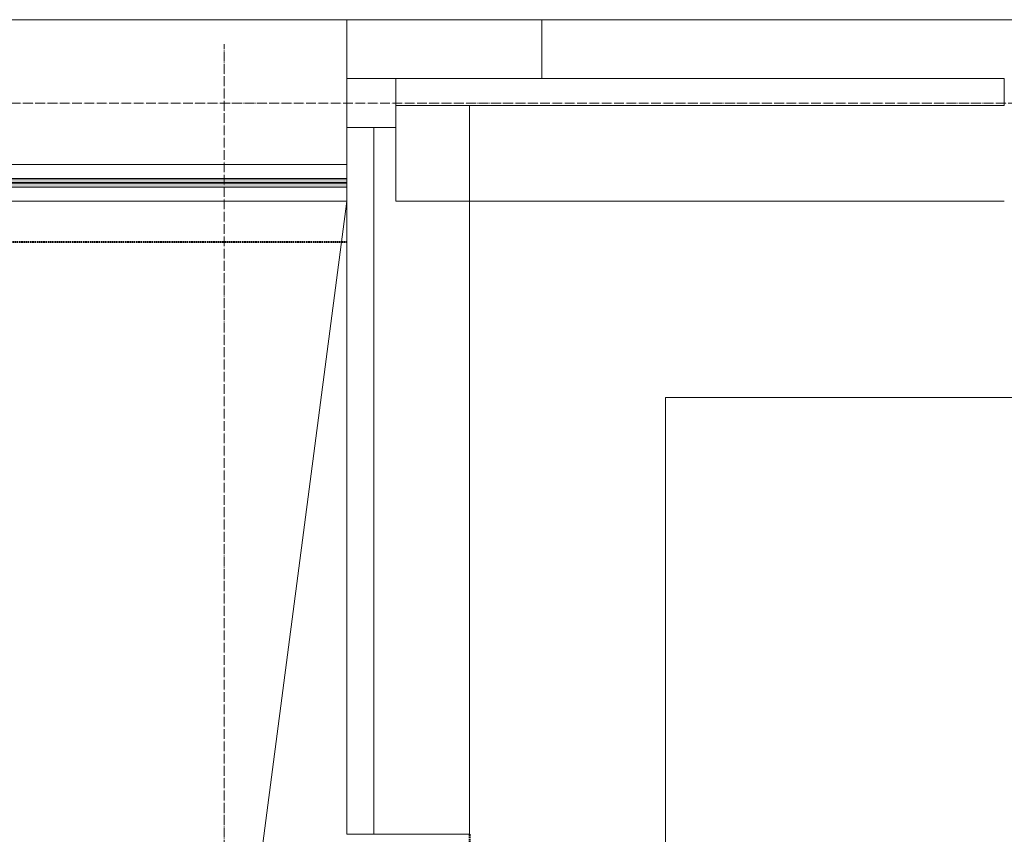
# Model space of a CAD drawing. Header units: millimetres. Extents: x 5617 to 101473, y 7718 to 212653.
# Tile 19 of 66: x 28214 to 30220, y 31610 to 33270. Entities that reach past the tile are written whole.
import ezdxf

# ---------------------------------------------------------------- set-up
doc = ezdxf.new("R2010")
doc.units = ezdxf.units.MM
for name, pattern in [('ADSK_Линия сетки', [25, 20, -2.5, 0, -2.5]), ('Линия сетки', [25, 20, -2.5, 0, -2.5]), ('Штрих_3_1_5_', [4.5, 3, -1.5]), ('Штриховая_ш3 п1_5', [4.5, 3, -1.5])]:
    doc.linetypes.add(name, pattern=pattern)
doc.layers.add('_Разделитель помещений_', color=4, linetype='Штриховая_ш3 п1_5', lineweight=40, true_color=0x00ffff)
for name, color, linetype, lineweight in [('Импосты витража', 7, 'Continuous', 18), ('Колонны', 7, 'Continuous', 18), ('Ограждение', 7, 'Continuous', 18), ('Оси', 7, 'Continuous', 9), ('Панели витража', 7, 'Continuous', 18), ('Перекрытия', 7, 'Continuous', 18), ('Поручни', 7, 'Continuous', 18)]:
    doc.layers.add(name, color=color, linetype=linetype, lineweight=lineweight)

# ---------------------------------------------------------------- blocks, each defined once
blk = doc.blocks.new('135_SLK_K4_AR_rvt-1-МКСС_К4_L19_64_800_')
at = {"layer": '_Разделитель помещений_', "color": 131, "linetype": 'Штрих_3_1_5_', "true_color": 0xaaffff}
for p, q in [((103432.5, 32817.5), (104600, 32817.5)), ((104850, 31610), (104850, 31560))]:
    blk.add_line(p, q, dxfattribs=at)
at = {"layer": 'Перекрытия', "color": 253, "true_color": 0xaaaaaa}
for p, q in [((109600, 32500), (105249.8, 32500)), ((105249.8, 32500), (105249.8, 31575))]:
    blk.add_line(p, q, dxfattribs=at)
blk = doc.blocks.new('Ограждение - Ограждение-5832843-МКСС_К4_L19_64_800_')
at = {"layer": 'Ограждение', "lineweight": 5}
for points in [[(21850, 17538), (21850, 17546), (20525, 17546), (20525, 17538)], [(21850, 17529), (21850, 17537), (20525, 17537), (20525, 17529)]]:
    blk.add_hatch(color=256, dxfattribs=at).paths.add_polyline_path(points)
at = {"layer": 'Поручни', "color": 253, "lineweight": 5, "true_color": 0xaaaaaa}
for p, q in [((20525, 17575), (21850, 17575)), ((20525, 17546.5), (20525, 17575)), ((20525, 17546.5), (21850, 17546.5)), ((21850, 17546), (20525, 17546)), ((20525, 17546), (20525, 17538)), ((20525, 17537), (20525, 17538)), ((20525, 17538), (21850, 17538)), ((21850, 17538), (21850, 17546)), ((21850, 17537), (20525, 17537)), ((20525, 17537), (20525, 17529)), ((20525, 17529), (21850, 17529)), ((20525, 17528.5), (21850, 17528.5)), ((20525, 17500), (20525, 17528.5)), ((21850, 17529), (21850, 17537)), ((20554, 17500), (20525, 17500)), ((21850, 17500), (20571, 17500))]:
    blk.add_line(p, q, dxfattribs=at)
blk = doc.blocks.new('System Panel - A_PAN_Glass-7513911-МКСС_К4_L19_64_800_')
at = {"layer": 'Панели витража', "color": 253, "lineweight": 5, "true_color": 0xaaaaaa}
for p, q in [((620, 0), (-620, 0)), ((-620, 0), (-620, -55)), ((620, -55), (620, 0)), ((-620, -55), (620, -55))]:
    blk.add_line(p, q, dxfattribs=at)
blk = doc.blocks.new('Rectangular Mullion - R_StandardFrame_50Wx250H-7197362-МКСС_К4_L19_64_800_')
at = {"layer": 'Импосты витража', "color": 253, "lineweight": 5, "true_color": 0xaaaaaa}
for p, q in [((104700, 32900), (104700, 33050)), ((105940, 32900), (104700, 32900))]:
    blk.add_line(p, q, dxfattribs=at)
blk = doc.blocks.new('System Panel - A_PAN_Glass-7491648-МКСС_К4_L19_64_800_')
at = {"layer": 'Панели витража', "color": 253, "lineweight": 5, "true_color": 0xaaaaaa}
for p, q in [((720, 55), (-720, 55)), ((-720, 55), (-720, 0)), ((720, 0), (720, 55)), ((-720, 0), (720, 0))]:
    blk.add_line(p, q, dxfattribs=at)
blk = doc.blocks.new('Rectangular Mullion - R_StandardFrame_50Wx250H-7197324-МКСС_К4_L19_64_800_')
at = {"layer": 'Импосты витража', "color": 253, "lineweight": 5, "true_color": 0xaaaaaa}
for q in [(104850, 33095), (104655, 31610)]:
    blk.add_line((104850, 31610), q, dxfattribs=at)
blk = doc.blocks.new('Quad Corner Mullion - Q_0_100_-50-7512921-МКСС_К4_L19_64_800_')
at = {"layer": 'Импосты витража', "color": 253, "lineweight": 5, "true_color": 0xaaaaaa}
for p, q in [((0, 100), (-100, 100)), ((-100, 100), (-100, 0)), ((0, 0), (0, 100)), ((-100, 0), (0, 0))]:
    blk.add_line(p, q, dxfattribs=at)
blk = doc.blocks.new('A_OGR_PAN_Отлив - A_OGR_PAN_Отлив-6286298-МКСС_К4_L19_64_800_')
at = {"layer": 'Колонны', "color": 253, "lineweight": 5, "true_color": 0xaaaaaa}
for p in [(483.75, 120), (-483.75, 0)]:
    blk.add_line(p, (-483.75, 120), dxfattribs=at)
blk = doc.blocks.new('135_SLK_K4_AR_FCD_rvt-1-МКСС_К4_L19_64_800_')
at = {"layer": 'Колонны', "color": 253, "lineweight": 5, "true_color": 0xaaaaaa}
for q in [(104600, 33270), (104997.5, 33150)]:
    blk.add_line((104997.5, 33270), q, dxfattribs=at)
at = {"layer": 'Перекрытия', "color": 253, "lineweight": 5, "true_color": 0xaaaaaa}
for p, q in [((102980, 33270), (104600, 33270)), ((104600, 33270), (104600, 33150)), ((103944.6, 27890), (104600, 32900))]:
    blk.add_line(p, q, dxfattribs=at)
at = {"layer": 'Импосты витража', "color": 253, "lineweight": 5, "true_color": 0xaaaaaa, "rotation": 180}
blk.add_blockref('Quad Corner Mullion - Q_0_100_-50-7512921-МКСС_К4_L19_64_800_', (104600, 33150), dxfattribs=at)
at = {"layer": 'Импосты витража', "color": 253, "lineweight": 5, "true_color": 0xaaaaaa}
for name in ['Rectangular Mullion - R_StandardFrame_50Wx250H-7197324-МКСС_К4_L19_64_800_', 'Rectangular Mullion - R_StandardFrame_50Wx250H-7197362-МКСС_К4_L19_64_800_']:
    blk.add_blockref(name, (0, 0), dxfattribs=at)
at = {"layer": 'Колонны', "color": 253, "lineweight": 5, "true_color": 0xaaaaaa}
blk.add_blockref('A_OGR_PAN_Отлив - A_OGR_PAN_Отлив-6286298-МКСС_К4_L19_64_800_', (105481.3, 33150), dxfattribs=at)
at = {"layer": 'Ограждение', "color": 253, "lineweight": 5, "true_color": 0xaaaaaa}
blk.add_blockref('Ограждение - Ограждение-5832843-МКСС_К4_L19_64_800_', (82750, 15400), dxfattribs=at)
at = {"layer": 'Панели витража', "color": 253, "lineweight": 5, "true_color": 0xaaaaaa}
blk.add_blockref('System Panel - A_PAN_Glass-7513911-МКСС_К4_L19_64_800_', (105320, 33150), dxfattribs=at)
at = {"layer": 'Панели витража', "color": 253, "lineweight": 5, "true_color": 0xaaaaaa, "rotation": 270}
blk.add_blockref('System Panel - A_PAN_Glass-7491648-МКСС_К4_L19_64_800_', (104600, 32330), dxfattribs=at)

msp = doc.modelspace()

# ---------------------------------------------------------------- linework, layer by layer
at = {"layer": 'Оси', "linetype": 'Линия сетки'}
msp.add_line((28630.3, 12025.7), (28630.3, 33220), dxfattribs=at)
at = {"layer": 'Оси', "linetype": 'ADSK_Линия сетки'}
msp.add_line((61271.8, 33100), (24565.1, 33100), dxfattribs=at)

# ---------------------------------------------------------------- block references
at = {"lineweight": 5}
for name in ['135_SLK_K4_AR_FCD_rvt-1-МКСС_К4_L19_64_800_', '135_SLK_K4_AR_rvt-1-МКСС_К4_L19_64_800_']:
    msp.add_blockref(name, (-75719.7, 0), dxfattribs=at)

doc.saveas('drawing.dxf')
